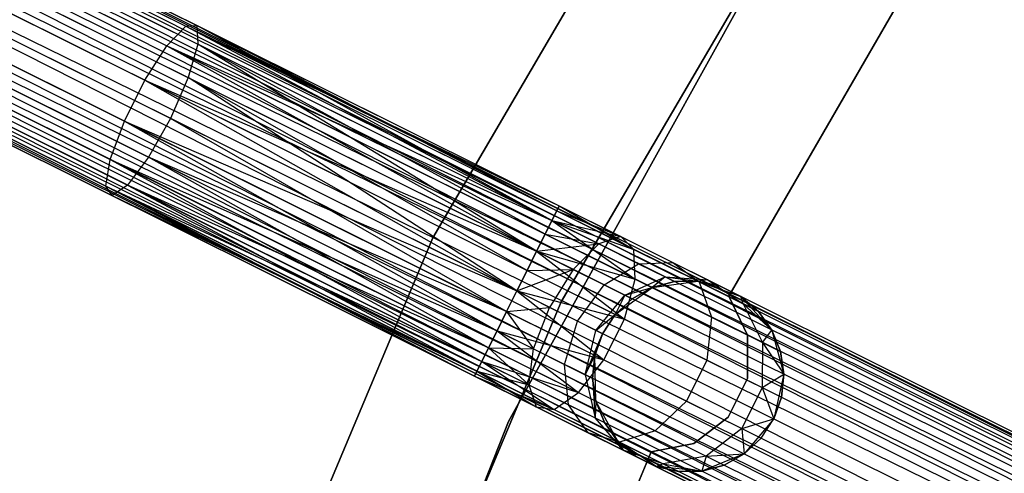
# Model space of a CAD drawing. Extents: x -102 to 101, y -101 to 102.
# Tile 67 of 256: x -61.84 to -51.55, y 25.84 to 30.58. Entities that reach past the tile are written whole.
import ezdxf

# ---------------------------------------------------------------- set-up
doc = ezdxf.new("R2010")
doc.units = 0
doc.header["$LTSCALE"] = 25.4
doc.layers.get('0').update_dxf_attribs({"linetype": 'CONTINUOUS'})

# ---------------------------------------------------------------- blocks, each defined once
blk = doc.blocks.new('NL2500012268_STL')
at = {"color": 0}
for p, q in [((30.863, 36.765, 327.855), (64.351, 20.154, 327.621)), ((64.275, 20.002, 328.068), (30.863, 36.765, 327.855)), ((64.275, 20.002, 328.068), (30.863, 36.765, 327.855)), ((64.325, 20.103, 327.855), (30.863, 36.765, 327.855)), ((64.325, 20.103, 327.855), (30.863, 36.765, 327.855)), ((30.863, 36.765, 327.855), (64.351, 20.154, 327.621)), ((64.351, 20.154, 327.379), (30.889, 36.817, 327.379)), ((64.351, 20.154, 327.621), (30.889, 36.817, 327.379)), ((30.889, 36.817, 327.379), (64.325, 20.103, 327.145)), ((64.351, 20.154, 327.621), (30.889, 36.817, 327.379)), ((64.351, 20.154, 327.379), (30.889, 36.817, 327.379)), ((30.889, 36.817, 327.379), (64.325, 20.103, 327.145)), ((30.813, 36.665, 326.932), (64.204, 19.859, 326.751)), ((64.325, 20.103, 327.145), (30.813, 36.665, 326.932)), ((64.325, 20.103, 327.145), (30.813, 36.665, 326.932)), ((64.275, 20.002, 326.932), (30.813, 36.665, 326.932)), ((64.275, 20.002, 326.932), (30.813, 36.665, 326.932)), ((30.813, 36.665, 326.932), (64.204, 19.859, 326.751)), ((30.742, 36.522, 328.249), (64.275, 20.002, 328.068)), ((64.115, 19.682, 328.385), (30.742, 36.522, 328.249)), ((64.115, 19.682, 328.385), (30.742, 36.522, 328.249)), ((64.204, 19.859, 328.249), (30.742, 36.522, 328.249)), ((64.204, 19.859, 328.249), (30.742, 36.522, 328.249)), ((30.742, 36.522, 328.249), (64.275, 20.002, 328.068)), ((30.653, 36.344, 326.615), (64.015, 19.48, 326.529)), ((64.204, 19.859, 326.751), (30.653, 36.344, 326.615)), ((64.204, 19.859, 326.751), (30.653, 36.344, 326.615)), ((64.115, 19.682, 326.615), (30.653, 36.344, 326.615)), ((64.115, 19.682, 326.615), (30.653, 36.344, 326.615)), ((30.653, 36.344, 326.615), (64.015, 19.48, 326.529)), ((30.553, 36.142, 328.471), (64.115, 19.682, 328.385)), ((64.015, 19.48, 328.471), (30.553, 36.142, 328.471)), ((64.015, 19.48, 328.471), (30.553, 36.142, 328.471)), ((30.553, 36.142, 328.471), (64.115, 19.682, 328.385)), ((64.015, 19.48, 326.529), (30.446, 35.928, 326.5)), ((63.908, 19.266, 328.5), (30.446, 35.928, 328.5)), ((63.908, 19.266, 328.5), (30.446, 35.928, 328.5)), ((63.908, 19.266, 326.5), (30.446, 35.928, 326.5)), ((64.015, 19.48, 326.529), (30.446, 35.928, 326.5)), ((63.908, 19.266, 326.5), (30.446, 35.928, 326.5)), ((63.802, 19.052, 326.529), (30.446, 35.928, 326.5)), ((63.802, 19.052, 326.529), (30.446, 35.928, 326.5)), ((63.701, 18.85, 328.385), (30.34, 35.714, 328.471)), ((63.701, 18.85, 328.385), (30.34, 35.714, 328.471)), ((63.802, 19.052, 328.471), (30.34, 35.714, 328.471)), ((63.802, 19.052, 328.471), (30.34, 35.714, 328.471)), ((30.239, 35.512, 326.615), (63.613, 18.672, 326.751)), ((63.802, 19.052, 326.529), (30.239, 35.512, 326.615)), ((63.802, 19.052, 326.529), (30.239, 35.512, 326.615)), ((63.701, 18.85, 326.615), (30.239, 35.512, 326.615)), ((63.701, 18.85, 326.615), (30.239, 35.512, 326.615)), ((30.239, 35.512, 326.615), (63.613, 18.672, 326.751)), ((50.035, 35.551, 26.5), (45.844, 28.38, 26.5)), ((45.844, 28.38, 17), (50.035, 35.551, 17)), ((50.035, 35.551, 26.5), (45.844, 28.38, 26.5)), ((45.844, 28.38, 17), (50.035, 35.551, 17)), ((30.151, 35.334, 328.249), (63.701, 18.85, 328.385)), ((63.541, 18.529, 328.068), (30.151, 35.334, 328.249)), ((63.541, 18.529, 328.068), (30.151, 35.334, 328.249)), ((63.613, 18.672, 328.249), (30.151, 35.334, 328.249)), ((63.613, 18.672, 328.249), (30.151, 35.334, 328.249)), ((30.151, 35.334, 328.249), (63.701, 18.85, 328.385)), ((30.079, 35.191, 326.932), (63.492, 18.429, 327.145)), ((63.613, 18.672, 326.751), (30.079, 35.191, 326.932)), ((63.613, 18.672, 326.751), (30.079, 35.191, 326.932)), ((63.541, 18.529, 326.932), (30.079, 35.191, 326.932)), ((63.541, 18.529, 326.932), (30.079, 35.191, 326.932)), ((30.079, 35.191, 326.932), (63.492, 18.429, 327.145)), ((30.029, 35.091, 327.855), (63.541, 18.529, 328.068)), ((63.466, 18.377, 327.621), (30.029, 35.091, 327.855)), ((63.466, 18.377, 327.621), (30.029, 35.091, 327.855)), ((63.492, 18.429, 327.855), (30.029, 35.091, 327.855)), ((63.492, 18.429, 327.855), (30.029, 35.091, 327.855)), ((30.029, 35.091, 327.855), (63.541, 18.529, 328.068)), ((30.004, 35.039, 327.379), (63.466, 18.377, 327.621)), ((63.466, 18.377, 327.379), (30.004, 35.039, 327.379)), ((30.004, 35.039, 327.379), (63.466, 18.377, 327.621)), ((63.492, 18.429, 327.145), (30.004, 35.039, 327.379)), ((63.492, 18.429, 327.145), (30.004, 35.039, 327.379)), ((63.466, 18.377, 327.379), (30.004, 35.039, 327.379)), ((47.186, 27.709, 26.5), (51.278, 34.711, 26.5)), ((51.278, 34.711, 17), (47.186, 27.709, 17)), ((51.278, 34.711, 17), (47.186, 27.709, 17)), ((47.186, 27.709, 26.5), (51.278, 34.711, 26.5)), ((50.569, 33.547, 19), (46.635, 26.462, 19)), ((46.635, 26.462, 20), (50.569, 33.547, 20)), ((50.569, 33.547, 19), (46.635, 26.462, 19)), ((46.635, 26.462, 20), (50.569, 33.547, 20)), ((48.937, 27.769, 23), (51.751, 32.642, 23)), ((51.751, 32.642, 21), (48.937, 27.769, 21)), ((51.751, 32.642, 21), (48.937, 27.769, 21)), ((48.937, 27.769, 23), (51.751, 32.642, 23)), ((39.561, 32.434, 28.989), (43.261, 30.592, 27.612)), ((39.561, 32.434, 28.989), (43.261, 30.592, 27.612)), ((39.764, 32.397, 29.421), (43.377, 30.598, 28.076)), ((39.764, 32.397, 29.421), (43.377, 30.598, 28.076)), ((39.293, 32.263, 28.63), (43.065, 30.386, 27.227)), ((39.293, 32.263, 28.63), (43.065, 30.386, 27.227)), ((39.855, 32.162, 29.828), (43.387, 30.404, 28.513)), ((39.855, 32.162, 29.828), (43.387, 30.404, 28.513)), ((39.022, 31.925, 28.428), (42.833, 30.027, 27.009)), ((39.022, 31.925, 28.428), (42.833, 30.027, 27.009)), ((39.813, 31.783, 30.116), (43.287, 30.053, 28.823)), ((39.813, 31.783, 30.116), (43.287, 30.053, 28.823)), ((38.808, 31.497, 28.428), (42.62, 29.599, 27.009)), ((38.808, 31.497, 28.428), (42.62, 29.599, 27.009)), ((43.102, 29.626, 28.935), (39.649, 31.346, 30.221)), ((43.102, 29.626, 28.935), (39.649, 31.346, 30.221)), ((38.702, 31.076, 28.63), (42.473, 29.198, 27.227)), ((38.702, 31.076, 28.63), (42.473, 29.198, 27.227)), ((39.399, 30.951, 30.116), (42.873, 29.221, 28.823)), ((39.399, 30.951, 30.116), (42.873, 29.221, 28.823)), ((38.728, 30.76, 28.989), (42.427, 28.918, 27.612)), ((38.728, 30.76, 28.989), (42.427, 28.918, 27.612)), ((39.121, 30.689, 29.828), (42.653, 28.93, 28.513)), ((39.121, 30.689, 29.828), (42.653, 28.93, 28.513)), ((38.879, 30.62, 29.421), (42.492, 28.821, 28.076)), ((38.879, 30.62, 29.421), (42.492, 28.821, 28.076)), ((43.065, 30.386, 27.227), (43.261, 30.592, 27.612)), ((43.065, 30.386, 27.227), (43.261, 30.592, 27.612)), ((43.261, 30.592, 27.612), (43.377, 30.598, 28.076)), ((43.261, 30.592, 27.612), (43.377, 30.598, 28.076)), ((43.261, 30.592, 27.612), (47.088, 28.561, 26.932)), ((43.261, 30.592, 27.612), (47.088, 28.561, 26.932)), ((43.261, 30.592, 27.612), (47.138, 28.661, 27.145)), ((43.261, 30.592, 27.612), (47.138, 28.661, 27.145)), ((43.261, 30.592, 27.612), (47.164, 28.713, 27.379)), ((43.261, 30.592, 27.612), (47.164, 28.713, 27.379)), ((43.377, 30.598, 28.076), (47.164, 28.713, 27.379)), ((43.377, 30.598, 28.076), (47.164, 28.713, 27.621)), ((43.377, 30.598, 28.076), (47.164, 28.713, 27.379)), ((47.088, 28.561, 28.068), (43.377, 30.598, 28.076)), ((43.377, 30.598, 28.076), (43.387, 30.404, 28.513)), ((47.088, 28.561, 28.068), (43.377, 30.598, 28.076)), ((47.138, 28.661, 27.855), (43.377, 30.598, 28.076)), ((47.138, 28.661, 27.855), (43.377, 30.598, 28.076)), ((43.377, 30.598, 28.076), (47.164, 28.713, 27.621)), ((43.377, 30.598, 28.076), (43.387, 30.404, 28.513)), ((42.833, 30.027, 27.009), (43.065, 30.386, 27.227)), ((42.833, 30.027, 27.009), (43.065, 30.386, 27.227)), ((43.065, 30.386, 27.227), (46.928, 28.24, 26.615)), ((43.065, 30.386, 27.227), (46.928, 28.24, 26.615)), ((43.065, 30.386, 27.227), (47.017, 28.418, 26.751)), ((43.065, 30.386, 27.227), (47.017, 28.418, 26.751)), ((43.065, 30.386, 27.227), (47.088, 28.561, 26.932)), ((43.065, 30.386, 27.227), (47.088, 28.561, 26.932)), ((43.387, 30.404, 28.513), (43.287, 30.053, 28.823)), ((43.387, 30.404, 28.513), (43.287, 30.053, 28.823)), ((46.928, 28.24, 28.385), (43.387, 30.404, 28.513)), ((47.017, 28.418, 28.249), (43.387, 30.404, 28.513)), ((46.928, 28.24, 28.385), (43.387, 30.404, 28.513)), ((47.017, 28.418, 28.249), (43.387, 30.404, 28.513)), ((47.088, 28.561, 28.068), (43.387, 30.404, 28.513)), ((47.088, 28.561, 28.068), (43.387, 30.404, 28.513)), ((43.287, 30.053, 28.823), (43.102, 29.626, 28.935)), ((43.287, 30.053, 28.823), (43.102, 29.626, 28.935)), ((43.287, 30.053, 28.823), (46.928, 28.24, 28.385)), ((46.721, 27.824, 28.5), (43.287, 30.053, 28.823)), ((46.721, 27.824, 28.5), (43.287, 30.053, 28.823)), ((46.828, 28.038, 28.471), (43.287, 30.053, 28.823)), ((46.828, 28.038, 28.471), (43.287, 30.053, 28.823)), ((43.287, 30.053, 28.823), (46.928, 28.24, 28.385)), ((42.62, 29.599, 27.009), (42.833, 30.027, 27.009)), ((42.62, 29.599, 27.009), (42.833, 30.027, 27.009)), ((42.833, 30.027, 27.009), (46.721, 27.824, 26.5)), ((42.833, 30.027, 27.009), (46.721, 27.824, 26.5)), ((42.833, 30.027, 27.009), (46.828, 28.038, 26.529)), ((42.833, 30.027, 27.009), (46.828, 28.038, 26.529)), ((42.833, 30.027, 27.009), (46.928, 28.24, 26.615)), ((42.833, 30.027, 27.009), (46.928, 28.24, 26.615)), ((42.473, 29.198, 27.227), (42.62, 29.599, 27.009)), ((42.473, 29.198, 27.227), (42.62, 29.599, 27.009)), ((42.62, 29.599, 27.009), (46.514, 27.408, 26.615)), ((42.62, 29.599, 27.009), (46.514, 27.408, 26.615)), ((42.62, 29.599, 27.009), (46.614, 27.61, 26.529)), ((42.62, 29.599, 27.009), (46.614, 27.61, 26.529)), ((42.62, 29.599, 27.009), (46.721, 27.824, 26.5)), ((42.62, 29.599, 27.009), (46.721, 27.824, 26.5)), ((43.102, 29.626, 28.935), (42.873, 29.221, 28.823)), ((43.102, 29.626, 28.935), (42.873, 29.221, 28.823)), ((46.614, 27.61, 28.471), (43.102, 29.626, 28.935)), ((46.614, 27.61, 28.471), (43.102, 29.626, 28.935)), ((46.721, 27.824, 28.5), (43.102, 29.626, 28.935)), ((46.721, 27.824, 28.5), (43.102, 29.626, 28.935)), ((42.873, 29.221, 28.823), (42.653, 28.93, 28.513)), ((42.873, 29.221, 28.823), (42.653, 28.93, 28.513)), ((46.426, 27.23, 28.249), (42.873, 29.221, 28.823)), ((46.514, 27.408, 28.385), (42.873, 29.221, 28.823)), ((46.426, 27.23, 28.249), (42.873, 29.221, 28.823)), ((46.514, 27.408, 28.385), (42.873, 29.221, 28.823)), ((46.614, 27.61, 28.471), (42.873, 29.221, 28.823)), ((46.614, 27.61, 28.471), (42.873, 29.221, 28.823)), ((42.427, 28.918, 27.612), (42.473, 29.198, 27.227)), ((42.427, 28.918, 27.612), (42.473, 29.198, 27.227)), ((42.473, 29.198, 27.227), (46.354, 27.087, 26.932)), ((42.473, 29.198, 27.227), (46.354, 27.087, 26.932)), ((42.473, 29.198, 27.227), (46.426, 27.23, 26.751)), ((42.473, 29.198, 27.227), (46.426, 27.23, 26.751)), ((42.473, 29.198, 27.227), (46.514, 27.408, 26.615)), ((42.473, 29.198, 27.227), (46.514, 27.408, 26.615)), ((42.492, 28.821, 28.076), (42.427, 28.918, 27.612)), ((42.427, 28.918, 27.612), (46.279, 26.935, 27.379)), ((42.427, 28.918, 27.612), (46.279, 26.935, 27.379)), ((42.427, 28.918, 27.612), (46.304, 26.987, 27.145)), ((42.427, 28.918, 27.612), (46.304, 26.987, 27.145)), ((42.427, 28.918, 27.612), (46.354, 27.087, 26.932)), ((42.427, 28.918, 27.612), (46.354, 27.087, 26.932)), ((42.492, 28.821, 28.076), (42.427, 28.918, 27.612)), ((42.653, 28.93, 28.513), (42.492, 28.821, 28.076)), ((42.653, 28.93, 28.513), (42.492, 28.821, 28.076)), ((42.653, 28.93, 28.513), (46.354, 27.087, 28.068)), ((46.426, 27.23, 28.249), (42.653, 28.93, 28.513)), ((46.426, 27.23, 28.249), (42.653, 28.93, 28.513)), ((42.653, 28.93, 28.513), (46.354, 27.087, 28.068)), ((42.653, 28.93, 28.513), (46.304, 26.987, 27.855)), ((42.653, 28.93, 28.513), (46.304, 26.987, 27.855)), ((42.492, 28.821, 28.076), (46.304, 26.987, 27.855)), ((42.492, 28.821, 28.076), (46.304, 26.987, 27.855)), ((42.492, 28.821, 28.076), (46.279, 26.935, 27.621)), ((42.492, 28.821, 28.076), (46.279, 26.935, 27.379)), ((42.492, 28.821, 28.076), (46.279, 26.935, 27.621)), ((42.492, 28.821, 28.076), (46.279, 26.935, 27.379)), ((47.164, 28.713, 27.379), (47.138, 28.661, 27.145)), ((47.138, 28.661, 27.855), (47.164, 28.713, 27.621)), ((47.164, 28.713, 27.379), (47.138, 28.661, 27.145)), ((47.138, 28.661, 27.855), (47.164, 28.713, 27.621)), ((47.164, 28.713, 27.621), (47.807, 28.392, 27.236)), ((47.164, 28.713, 27.379), (47.807, 28.392, 27.236)), ((47.164, 28.713, 27.379), (47.807, 28.392, 27.236)), ((47.164, 28.713, 27.621), (47.807, 28.392, 27.236)), ((47.164, 28.713, 27.621), (47.945, 28.259, 27.675)), ((47.164, 28.713, 27.621), (47.945, 28.259, 27.675)), ((47.138, 28.661, 27.145), (47.088, 28.561, 26.932)), ((47.088, 28.561, 28.068), (47.138, 28.661, 27.855)), ((47.138, 28.661, 27.145), (47.088, 28.561, 26.932)), ((47.088, 28.561, 28.068), (47.138, 28.661, 27.855)), ((47.138, 28.661, 27.145), (47.807, 28.392, 27.236)), ((47.138, 28.661, 27.145), (47.807, 28.392, 27.236)), ((47.138, 28.661, 27.855), (47.945, 28.259, 27.675)), ((47.138, 28.661, 27.855), (47.945, 28.259, 27.675)), ((47.088, 28.561, 26.932), (47.017, 28.418, 26.751)), ((47.017, 28.418, 28.249), (47.088, 28.561, 28.068)), ((47.088, 28.561, 26.932), (47.017, 28.418, 26.751)), ((47.017, 28.418, 28.249), (47.088, 28.561, 28.068)), ((47.088, 28.561, 26.932), (47.579, 28.316, 26.823)), ((47.088, 28.561, 26.932), (47.579, 28.316, 26.823)), ((47.088, 28.561, 26.932), (47.807, 28.392, 27.236)), ((47.088, 28.561, 26.932), (47.807, 28.392, 27.236)), ((47.088, 28.561, 28.068), (47.945, 28.259, 27.675)), ((47.088, 28.561, 28.068), (47.945, 28.259, 27.675)), ((47.088, 28.561, 28.068), (47.958, 27.949, 28.039)), ((47.088, 28.561, 28.068), (47.958, 27.949, 28.039)), ((47.017, 28.418, 26.751), (46.928, 28.24, 26.615)), ((46.928, 28.24, 28.385), (47.017, 28.418, 28.249)), ((47.017, 28.418, 26.751), (46.928, 28.24, 26.615)), ((46.928, 28.24, 28.385), (47.017, 28.418, 28.249)), ((47.017, 28.418, 26.751), (47.579, 28.316, 26.823)), ((47.017, 28.418, 26.751), (47.579, 28.316, 26.823)), ((47.017, 28.418, 28.249), (47.958, 27.949, 28.039)), ((47.017, 28.418, 28.249), (47.958, 27.949, 28.039)), ((45.844, 28.38, 26.5), (42.625, 20.723, 26.5)), ((42.625, 20.723, 17), (45.844, 28.38, 17)), ((45.844, 28.38, 26.5), (42.625, 20.723, 26.5)), ((42.625, 20.723, 17), (45.844, 28.38, 17)), ((45.844, 28.38, 26.5), (45.844, 28.38, 17)), ((45.844, 28.38, 26.5), (45.844, 28.38, 17)), ((46.928, 28.24, 26.615), (47.579, 28.316, 26.823)), ((46.928, 28.24, 26.615), (47.579, 28.316, 26.823)), ((47.579, 28.316, 26.823), (47.31, 28.05, 26.53)), ((47.579, 28.316, 26.823), (47.31, 28.05, 26.53)), ((47.807, 28.392, 27.236), (47.579, 28.316, 26.823)), ((47.807, 28.392, 27.236), (47.579, 28.316, 26.823)), ((47.579, 28.316, 26.823), (47.994, 28.109, 26.513)), ((47.579, 28.316, 26.823), (47.994, 28.109, 26.513)), ((47.945, 28.259, 27.675), (47.807, 28.392, 27.236)), ((47.807, 28.392, 27.236), (48.353, 28.12, 26.829)), ((47.807, 28.392, 27.236), (48.353, 28.12, 26.829)), ((47.945, 28.259, 27.675), (47.807, 28.392, 27.236)), ((46.928, 28.24, 26.615), (46.828, 28.038, 26.529)), ((46.828, 28.038, 28.471), (46.928, 28.24, 28.385)), ((46.928, 28.24, 26.615), (46.828, 28.038, 26.529)), ((46.828, 28.038, 28.471), (46.928, 28.24, 28.385)), ((46.928, 28.24, 26.615), (47.31, 28.05, 26.53)), ((46.928, 28.24, 26.615), (47.31, 28.05, 26.53)), ((46.928, 28.24, 28.385), (47.958, 27.949, 28.039)), ((46.928, 28.24, 28.385), (47.958, 27.949, 28.039)), ((46.928, 28.24, 28.385), (47.846, 27.531, 28.245)), ((46.928, 28.24, 28.385), (47.846, 27.531, 28.245)), ((47.958, 27.949, 28.039), (47.945, 28.259, 27.675)), ((47.945, 28.259, 27.675), (48.628, 27.919, 27.165)), ((47.945, 28.259, 27.675), (48.628, 27.919, 27.165)), ((47.958, 27.949, 28.039), (47.945, 28.259, 27.675)), ((47.634, 27.889, 26.288), (47.994, 28.109, 26.513)), ((47.634, 27.889, 26.288), (47.994, 28.109, 26.513)), ((47.994, 28.109, 26.513), (48.353, 28.12, 26.829)), ((47.994, 28.109, 26.513), (48.353, 28.12, 26.829)), ((47.994, 28.109, 26.513), (48.272, 27.971, 26.048)), ((47.994, 28.109, 26.513), (48.272, 27.971, 26.048)), ((48.353, 28.12, 26.829), (48.718, 27.939, 26.219)), ((48.353, 28.12, 26.829), (48.718, 27.939, 26.219)), ((48.353, 28.12, 26.829), (48.628, 27.919, 27.165)), ((48.353, 28.12, 26.829), (48.628, 27.919, 27.165)), ((46.721, 27.824, 26.5), (47.31, 28.05, 26.53)), ((46.721, 27.824, 26.5), (47.31, 28.05, 26.53)), ((46.828, 28.038, 26.529), (46.721, 27.824, 26.5)), ((46.721, 27.824, 28.5), (46.828, 28.038, 28.471)), ((46.828, 28.038, 26.529), (46.721, 27.824, 26.5)), ((46.721, 27.824, 28.5), (46.828, 28.038, 28.471)), ((46.828, 28.038, 26.529), (47.31, 28.05, 26.53)), ((46.828, 28.038, 26.529), (47.31, 28.05, 26.53)), ((46.828, 28.038, 28.471), (47.846, 27.531, 28.245)), ((46.828, 28.038, 28.471), (47.846, 27.531, 28.245)), ((47.31, 28.05, 26.53), (47.064, 27.653, 26.424)), ((47.31, 28.05, 26.53), (47.064, 27.653, 26.424)), ((47.31, 28.05, 26.53), (47.634, 27.889, 26.288)), ((47.31, 28.05, 26.53), (47.634, 27.889, 26.288)), ((47.354, 27.509, 26.207), (47.634, 27.889, 26.288)), ((47.354, 27.509, 26.207), (47.634, 27.889, 26.288)), ((47.634, 27.889, 26.288), (47.85, 27.781, 25.927)), ((47.634, 27.889, 26.288), (47.85, 27.781, 25.927)), ((47.846, 27.531, 28.245), (47.958, 27.949, 28.039)), ((47.846, 27.531, 28.245), (47.958, 27.949, 28.039)), ((47.85, 27.781, 25.927), (48.272, 27.971, 26.048)), ((47.85, 27.781, 25.927), (48.272, 27.971, 26.048)), ((47.958, 27.949, 28.039), (48.756, 27.551, 27.443)), ((47.958, 27.949, 28.039), (48.756, 27.551, 27.443)), ((48.272, 27.971, 26.048), (48.137, 27.86, 25.5)), ((48.272, 27.971, 26.048), (48.137, 27.86, 25.5)), ((48.137, 27.86, 21), (48.611, 27.928, 21)), ((48.137, 27.86, 21), (48.611, 27.928, 21)), ((48.37, 27.922, 25.5), (48.137, 27.86, 25.5)), ((48.137, 27.86, 21), (48.37, 27.922, 25.5)), ((48.37, 27.922, 25.5), (48.137, 27.86, 25.5)), ((48.137, 27.86, 21), (48.37, 27.922, 25.5)), ((48.272, 27.971, 26.048), (48.37, 27.922, 25.5)), ((48.272, 27.971, 26.048), (48.37, 27.922, 25.5)), ((48.272, 27.971, 26.048), (48.611, 27.928, 25.5)), ((48.272, 27.971, 26.048), (48.611, 27.928, 25.5)), ((48.272, 27.971, 26.048), (48.718, 27.939, 26.219)), ((48.272, 27.971, 26.048), (48.718, 27.939, 26.219)), ((48.611, 27.928, 25.5), (48.37, 27.922, 25.5)), ((48.37, 27.922, 25.5), (48.611, 27.928, 21)), ((48.37, 27.922, 25.5), (48.611, 27.928, 21)), ((48.611, 27.928, 25.5), (48.37, 27.922, 25.5)), ((48.718, 27.939, 26.219), (48.611, 27.928, 25.5)), ((48.718, 27.939, 26.219), (48.611, 27.928, 25.5)), ((48.611, 27.928, 21), (49.062, 27.767, 21)), ((48.846, 27.875, 25.5), (48.611, 27.928, 25.5)), ((48.611, 27.928, 21), (48.846, 27.875, 25.5)), ((48.611, 27.928, 21), (49.062, 27.767, 21)), ((48.611, 27.928, 25.5), (48.611, 27.928, 21)), ((48.611, 27.928, 25.5), (48.611, 27.928, 21)), ((48.846, 27.875, 25.5), (48.611, 27.928, 25.5)), ((48.611, 27.928, 21), (48.846, 27.875, 25.5)), ((48.628, 27.919, 27.165), (49.085, 27.691, 26.401)), ((48.628, 27.919, 27.165), (49.085, 27.691, 26.401)), ((48.628, 27.919, 27.165), (48.756, 27.551, 27.443)), ((48.628, 27.919, 27.165), (48.756, 27.551, 27.443)), ((48.718, 27.939, 26.219), (48.846, 27.875, 25.5)), ((48.718, 27.939, 26.219), (49.062, 27.767, 25.5)), ((48.718, 27.939, 26.219), (48.846, 27.875, 25.5)), ((48.718, 27.939, 26.219), (49.062, 27.767, 25.5)), ((48.718, 27.939, 26.219), (49.085, 27.691, 26.401)), ((48.718, 27.939, 26.219), (49.085, 27.691, 26.401)), ((46.721, 27.824, 26.5), (46.614, 27.61, 26.529)), ((46.614, 27.61, 28.471), (46.721, 27.824, 28.5)), ((46.614, 27.61, 28.471), (46.721, 27.824, 28.5)), ((46.721, 27.824, 26.5), (46.614, 27.61, 26.529)), ((47.064, 27.653, 26.424), (46.721, 27.824, 26.5)), ((46.721, 27.824, 28.5), (47.846, 27.531, 28.245)), ((46.721, 27.824, 28.5), (47.846, 27.531, 28.245)), ((46.721, 27.824, 28.5), (47.632, 27.103, 28.245)), ((46.721, 27.824, 28.5), (47.632, 27.103, 28.245)), ((47.064, 27.653, 26.424), (46.721, 27.824, 26.5)), ((47.548, 27.412, 25.883), (47.85, 27.781, 25.927)), ((47.548, 27.412, 25.883), (47.85, 27.781, 25.927)), ((47.749, 27.58, 21), (48.137, 27.86, 21)), ((47.749, 27.58, 21), (48.137, 27.86, 21)), ((47.85, 27.781, 25.927), (47.749, 27.58, 25.5)), ((47.85, 27.781, 25.927), (47.749, 27.58, 25.5)), ((47.85, 27.781, 25.927), (48.137, 27.86, 25.5)), ((47.85, 27.781, 25.927), (48.137, 27.86, 25.5)), ((47.85, 27.781, 25.927), (47.926, 27.743, 25.5)), ((47.85, 27.781, 25.927), (47.926, 27.743, 25.5)), ((48.137, 27.86, 25.5), (47.926, 27.743, 25.5)), ((47.926, 27.743, 25.5), (48.137, 27.86, 21)), ((47.926, 27.743, 25.5), (48.137, 27.86, 21)), ((48.137, 27.86, 25.5), (47.926, 27.743, 25.5)), ((48.137, 27.86, 25.5), (48.137, 27.86, 21)), ((48.137, 27.86, 25.5), (48.137, 27.86, 21)), ((48.846, 27.875, 25.5), (49.062, 27.767, 21)), ((48.846, 27.875, 25.5), (49.062, 27.767, 21)), ((44.043, 20.233, 26.5), (47.186, 27.709, 26.5)), ((47.186, 27.709, 17), (44.043, 20.233, 17)), ((47.186, 27.709, 17), (44.043, 20.233, 17)), ((44.043, 20.233, 26.5), (47.186, 27.709, 26.5)), ((47.186, 27.709, 17), (47.186, 27.709, 26.5)), ((47.186, 27.709, 17), (47.186, 27.709, 26.5)), ((47.926, 27.743, 25.5), (47.749, 27.58, 25.5)), ((47.749, 27.58, 21), (47.926, 27.743, 25.5)), ((47.926, 27.743, 25.5), (47.749, 27.58, 25.5)), ((47.749, 27.58, 21), (47.926, 27.743, 25.5)), ((49.133, 27.362, 23), (48.937, 27.769, 23)), ((48.937, 27.769, 23), (48.937, 27.769, 21)), ((48.937, 27.769, 21), (49.133, 27.362, 21)), ((48.937, 27.769, 23), (48.937, 27.769, 21)), ((48.937, 27.769, 21), (49.133, 27.362, 21)), ((49.133, 27.362, 23), (48.937, 27.769, 23)), ((49.062, 27.767, 21), (49.387, 27.416, 21)), ((49.062, 27.767, 25.5), (49.062, 27.767, 21)), ((49.085, 27.691, 26.401), (49.062, 27.767, 25.5)), ((49.085, 27.691, 26.401), (49.062, 27.767, 25.5)), ((49.246, 27.611, 25.5), (49.062, 27.767, 25.5)), ((49.062, 27.767, 21), (49.246, 27.611, 25.5)), ((49.062, 27.767, 21), (49.387, 27.416, 21)), ((49.062, 27.767, 25.5), (49.062, 27.767, 21)), ((49.246, 27.611, 25.5), (49.062, 27.767, 25.5)), ((49.062, 27.767, 21), (49.246, 27.611, 25.5)), ((49.085, 27.691, 26.401), (49.246, 27.611, 25.5)), ((49.085, 27.691, 26.401), (49.246, 27.611, 25.5)), ((49.085, 27.691, 26.401), (49.387, 27.416, 25.5)), ((49.085, 27.691, 26.401), (49.387, 27.416, 25.5)), ((49.085, 27.691, 26.401), (49.29, 27.286, 26.552)), ((49.085, 27.691, 26.401), (49.29, 27.286, 26.552)), ((46.614, 27.61, 26.529), (46.514, 27.408, 26.615)), ((46.514, 27.408, 28.385), (46.614, 27.61, 28.471)), ((46.514, 27.408, 28.385), (46.614, 27.61, 28.471)), ((46.614, 27.61, 26.529), (46.514, 27.408, 26.615)), ((46.614, 27.61, 26.529), (47.064, 27.653, 26.424)), ((46.614, 27.61, 26.529), (47.064, 27.653, 26.424)), ((46.614, 27.61, 28.471), (47.632, 27.103, 28.245)), ((46.614, 27.61, 28.471), (47.632, 27.103, 28.245)), ((46.614, 27.61, 26.529), (46.896, 27.218, 26.53)), ((46.614, 27.61, 26.529), (46.896, 27.218, 26.53)), ((46.896, 27.218, 26.53), (47.064, 27.653, 26.424)), ((46.896, 27.218, 26.53), (47.064, 27.653, 26.424)), ((47.354, 27.509, 26.207), (47.064, 27.653, 26.424)), ((47.354, 27.509, 26.207), (47.064, 27.653, 26.424)), ((47.548, 27.412, 25.883), (47.749, 27.58, 25.5)), ((47.548, 27.412, 25.883), (47.749, 27.58, 25.5)), ((47.616, 27.378, 21), (47.749, 27.58, 21)), ((47.749, 27.58, 25.5), (47.616, 27.378, 25.5)), ((47.749, 27.58, 25.5), (47.616, 27.378, 25.5)), ((47.616, 27.378, 21), (47.749, 27.58, 21)), ((47.749, 27.58, 25.5), (47.749, 27.58, 21)), ((47.749, 27.58, 25.5), (47.749, 27.58, 21)), ((49.387, 27.416, 25.5), (49.246, 27.611, 25.5)), ((49.246, 27.611, 25.5), (49.387, 27.416, 21)), ((49.246, 27.611, 25.5), (49.387, 27.416, 21)), ((49.387, 27.416, 25.5), (49.246, 27.611, 25.5)), ((47.22, 27.057, 26.288), (47.354, 27.509, 26.207)), ((47.22, 27.057, 26.288), (47.354, 27.509, 26.207)), ((47.548, 27.412, 25.883), (47.354, 27.509, 26.207)), ((47.548, 27.412, 25.883), (47.354, 27.509, 26.207)), ((47.632, 27.103, 28.245), (47.846, 27.531, 28.245)), ((47.632, 27.103, 28.245), (47.846, 27.531, 28.245)), ((47.846, 27.531, 28.245), (48.708, 27.102, 27.601)), ((47.846, 27.531, 28.245), (48.708, 27.102, 27.601)), ((48.756, 27.551, 27.443), (48.708, 27.102, 27.601)), ((48.756, 27.551, 27.443), (48.708, 27.102, 27.601)), ((48.756, 27.551, 27.443), (49.29, 27.286, 26.552)), ((48.756, 27.551, 27.443), (49.29, 27.286, 26.552)), ((46.514, 27.408, 26.615), (46.426, 27.23, 26.751)), ((46.426, 27.23, 28.249), (46.514, 27.408, 28.385)), ((46.426, 27.23, 28.249), (46.514, 27.408, 28.385)), ((46.514, 27.408, 26.615), (46.426, 27.23, 26.751)), ((46.514, 27.408, 28.385), (47.632, 27.103, 28.245)), ((46.514, 27.408, 28.385), (47.632, 27.103, 28.245)), ((46.514, 27.408, 28.385), (47.367, 26.762, 28.039)), ((46.514, 27.408, 28.385), (47.367, 26.762, 28.039)), ((46.514, 27.408, 26.615), (46.896, 27.218, 26.53)), ((46.514, 27.408, 26.615), (46.896, 27.218, 26.53)), ((47.436, 26.949, 25.927), (47.548, 27.412, 25.883)), ((47.436, 26.949, 25.927), (47.548, 27.412, 25.883)), ((47.436, 26.949, 25.927), (47.616, 27.378, 25.5)), ((47.436, 26.949, 25.927), (47.616, 27.378, 25.5)), ((47.536, 27.151, 21), (47.616, 27.378, 21)), ((47.616, 27.378, 25.5), (47.536, 27.151, 25.5)), ((47.616, 27.378, 25.5), (47.536, 27.151, 25.5)), ((47.536, 27.151, 21), (47.616, 27.378, 21)), ((47.616, 27.378, 25.5), (47.548, 27.412, 25.883)), ((47.616, 27.378, 25.5), (47.548, 27.412, 25.883)), ((47.616, 27.378, 25.5), (47.616, 27.378, 21)), ((47.616, 27.378, 25.5), (47.616, 27.378, 21)), ((49.29, 27.286, 26.552), (49.387, 27.416, 25.5)), ((49.29, 27.286, 26.552), (49.387, 27.416, 25.5)), ((49.387, 27.416, 21), (49.511, 26.954, 21)), ((49.477, 27.192, 25.5), (49.387, 27.416, 25.5)), ((49.387, 27.416, 21), (49.477, 27.192, 25.5)), ((49.387, 27.416, 21), (49.511, 26.954, 21)), ((49.387, 27.416, 25.5), (49.387, 27.416, 21)), ((49.387, 27.416, 25.5), (49.387, 27.416, 21)), ((49.477, 27.192, 25.5), (49.387, 27.416, 25.5)), ((49.387, 27.416, 21), (49.477, 27.192, 25.5)), ((49.131, 26.91, 23), (49.133, 27.362, 23)), ((49.133, 27.362, 21), (49.131, 26.91, 21)), ((49.133, 27.362, 21), (49.131, 26.91, 21)), ((49.131, 26.91, 23), (49.133, 27.362, 23)), ((49.133, 27.362, 23), (49.133, 27.362, 21)), ((49.133, 27.362, 23), (49.133, 27.362, 21)), ((49.29, 27.286, 26.552), (49.285, 26.815, 26.637)), ((49.29, 27.286, 26.552), (49.285, 26.815, 26.637)), ((49.29, 27.286, 26.552), (49.477, 27.192, 25.5)), ((49.29, 27.286, 26.552), (49.477, 27.192, 25.5)), ((49.29, 27.286, 26.552), (49.511, 26.954, 25.5)), ((49.29, 27.286, 26.552), (49.511, 26.954, 25.5)), ((46.354, 27.087, 28.068), (46.426, 27.23, 28.249)), ((46.426, 27.23, 26.751), (46.354, 27.087, 26.932)), ((46.354, 27.087, 28.068), (46.426, 27.23, 28.249)), ((46.426, 27.23, 26.751), (46.354, 27.087, 26.932)), ((46.426, 27.23, 28.249), (47.367, 26.762, 28.039)), ((46.426, 27.23, 28.249), (47.367, 26.762, 28.039)), ((46.426, 27.23, 26.751), (46.845, 26.843, 26.823)), ((46.426, 27.23, 26.751), (46.845, 26.843, 26.823)), ((46.426, 27.23, 26.751), (46.896, 27.218, 26.53)), ((46.426, 27.23, 26.751), (46.896, 27.218, 26.53)), ((46.845, 26.843, 26.823), (46.896, 27.218, 26.53)), ((46.845, 26.843, 26.823), (46.896, 27.218, 26.53)), ((46.896, 27.218, 26.53), (47.22, 27.057, 26.288)), ((46.896, 27.218, 26.53), (47.22, 27.057, 26.288)), ((49.511, 26.954, 25.5), (49.477, 27.192, 25.5)), ((49.477, 27.192, 25.5), (49.511, 26.954, 21)), ((49.477, 27.192, 25.5), (49.511, 26.954, 21)), ((49.511, 26.954, 25.5), (49.477, 27.192, 25.5)), ((46.304, 26.987, 27.855), (46.354, 27.087, 28.068)), ((46.354, 27.087, 26.932), (46.304, 26.987, 27.145)), ((46.304, 26.987, 27.855), (46.354, 27.087, 28.068)), ((46.354, 27.087, 26.932), (46.304, 26.987, 27.145)), ((46.354, 27.087, 28.068), (47.367, 26.762, 28.039)), ((46.354, 27.087, 28.068), (47.367, 26.762, 28.039)), ((46.354, 27.087, 28.068), (47.111, 26.585, 27.675)), ((46.354, 27.087, 28.068), (47.111, 26.585, 27.675)), ((46.354, 27.087, 26.932), (46.845, 26.843, 26.823)), ((46.354, 27.087, 26.932), (46.845, 26.843, 26.823)), ((47.367, 26.762, 28.039), (47.632, 27.103, 28.245)), ((47.367, 26.762, 28.039), (47.632, 27.103, 28.245)), ((47.536, 27.151, 25.5), (47.436, 26.949, 25.927)), ((47.536, 27.151, 25.5), (47.436, 26.949, 25.927)), ((47.536, 27.151, 25.5), (47.512, 26.911, 25.5)), ((47.512, 26.911, 25.5), (47.536, 27.151, 21)), ((47.512, 26.911, 25.5), (47.536, 27.151, 21)), ((47.536, 27.151, 25.5), (47.512, 26.911, 25.5)), ((47.546, 26.673, 21), (47.536, 27.151, 21)), ((47.546, 26.673, 21), (47.536, 27.151, 21)), ((47.536, 27.151, 25.5), (47.536, 27.151, 21)), ((47.536, 27.151, 25.5), (47.536, 27.151, 21)), ((47.632, 27.103, 28.245), (48.495, 26.673, 27.601)), ((47.632, 27.103, 28.245), (48.495, 26.673, 27.601)), ((48.708, 27.102, 27.601), (48.495, 26.673, 27.601)), ((48.708, 27.102, 27.601), (48.495, 26.673, 27.601)), ((48.708, 27.102, 27.601), (49.285, 26.815, 26.637)), ((48.708, 27.102, 27.601), (49.285, 26.815, 26.637)), ((46.279, 26.935, 27.621), (46.304, 26.987, 27.855)), ((46.304, 26.987, 27.145), (46.279, 26.935, 27.379)), ((46.279, 26.935, 27.621), (46.304, 26.987, 27.855)), ((46.304, 26.987, 27.145), (46.279, 26.935, 27.379)), ((46.304, 26.987, 27.855), (47.111, 26.585, 27.675)), ((46.304, 26.987, 27.855), (47.111, 26.585, 27.675)), ((46.304, 26.987, 27.145), (46.923, 26.615, 27.236)), ((46.304, 26.987, 27.145), (46.923, 26.615, 27.236)), ((46.304, 26.987, 27.145), (46.845, 26.843, 26.823)), ((46.304, 26.987, 27.145), (46.845, 26.843, 26.823)), ((47.261, 26.636, 26.513), (47.22, 27.057, 26.288)), ((47.22, 27.057, 26.288), (47.436, 26.949, 25.927)), ((47.261, 26.636, 26.513), (47.22, 27.057, 26.288)), ((47.22, 27.057, 26.288), (47.436, 26.949, 25.927)), ((46.279, 26.935, 27.379), (46.923, 26.615, 27.236)), ((46.279, 26.935, 27.621), (46.923, 26.615, 27.236)), ((46.279, 26.935, 27.621), (47.111, 26.585, 27.675)), ((46.279, 26.935, 27.621), (47.111, 26.585, 27.675)), ((46.279, 26.935, 27.621), (46.923, 26.615, 27.236)), ((46.279, 26.935, 27.379), (46.923, 26.615, 27.236)), ((47.436, 26.949, 25.927), (47.539, 26.498, 26.048)), ((47.512, 26.911, 25.5), (47.436, 26.949, 25.927)), ((47.512, 26.911, 25.5), (47.436, 26.949, 25.927)), ((47.436, 26.949, 25.927), (47.539, 26.498, 26.048)), ((47.512, 26.911, 25.5), (47.539, 26.498, 26.048)), ((47.512, 26.911, 25.5), (47.539, 26.498, 26.048)), ((47.512, 26.911, 25.5), (47.546, 26.673, 25.5)), ((47.546, 26.673, 21), (47.512, 26.911, 25.5)), ((47.512, 26.911, 25.5), (47.546, 26.673, 25.5)), ((47.546, 26.673, 21), (47.512, 26.911, 25.5)), ((48.929, 26.505, 23), (49.131, 26.91, 23)), ((49.131, 26.91, 21), (48.929, 26.505, 21)), ((49.131, 26.91, 21), (48.929, 26.505, 21)), ((48.929, 26.505, 23), (49.131, 26.91, 23)), ((49.131, 26.91, 23), (49.131, 26.91, 21)), ((49.131, 26.91, 23), (49.131, 26.91, 21)), ((49.285, 26.815, 26.637), (49.511, 26.954, 25.5)), ((49.285, 26.815, 26.637), (49.511, 26.954, 25.5)), ((49.511, 26.954, 21), (49.407, 26.487, 21)), ((49.511, 26.954, 21), (49.407, 26.487, 21)), ((49.487, 26.714, 25.5), (49.511, 26.954, 25.5)), ((49.511, 26.954, 21), (49.487, 26.714, 25.5)), ((49.487, 26.714, 25.5), (49.511, 26.954, 25.5)), ((49.511, 26.954, 21), (49.487, 26.714, 25.5)), ((49.511, 26.954, 25.5), (49.511, 26.954, 21)), ((49.511, 26.954, 25.5), (49.511, 26.954, 21)), ((46.845, 26.843, 26.823), (46.923, 26.615, 27.236)), ((46.845, 26.843, 26.823), (46.923, 26.615, 27.236)), ((46.845, 26.843, 26.823), (47.261, 26.636, 26.513)), ((46.845, 26.843, 26.823), (47.261, 26.636, 26.513)), ((47.111, 26.585, 27.675), (47.367, 26.762, 28.039)), ((47.111, 26.585, 27.675), (47.367, 26.762, 28.039)), ((47.367, 26.762, 28.039), (48.165, 26.364, 27.443)), ((47.367, 26.762, 28.039), (48.165, 26.364, 27.443)), ((49.285, 26.815, 26.637), (49.072, 26.386, 26.637)), ((49.285, 26.815, 26.637), (49.072, 26.386, 26.637)), ((49.285, 26.815, 26.637), (49.487, 26.714, 25.5)), ((49.285, 26.815, 26.637), (49.487, 26.714, 25.5)), ((49.285, 26.815, 26.637), (49.407, 26.487, 25.5)), ((49.285, 26.815, 26.637), (49.407, 26.487, 25.5)), ((47.546, 26.673, 25.5), (47.539, 26.498, 26.048)), ((47.546, 26.673, 25.5), (47.539, 26.498, 26.048)), ((47.777, 26.254, 21), (47.546, 26.673, 21)), ((47.546, 26.673, 25.5), (47.636, 26.449, 25.5)), ((47.636, 26.449, 25.5), (47.546, 26.673, 21)), ((47.777, 26.254, 21), (47.546, 26.673, 21)), ((47.636, 26.449, 25.5), (47.546, 26.673, 21)), ((47.546, 26.673, 25.5), (47.636, 26.449, 25.5)), ((47.546, 26.673, 25.5), (47.546, 26.673, 21)), ((47.546, 26.673, 25.5), (47.546, 26.673, 21)), ((48.495, 26.673, 27.601), (48.165, 26.364, 27.443)), ((48.495, 26.673, 27.601), (48.165, 26.364, 27.443)), ((48.495, 26.673, 27.601), (49.072, 26.386, 26.637)), ((48.495, 26.673, 27.601), (49.072, 26.386, 26.637)), ((49.407, 26.487, 25.5), (49.487, 26.714, 25.5)), ((49.487, 26.714, 25.5), (49.407, 26.487, 21)), ((49.407, 26.487, 25.5), (49.487, 26.714, 25.5)), ((49.487, 26.714, 25.5), (49.407, 26.487, 21)), ((46.923, 26.615, 27.236), (47.111, 26.585, 27.675)), ((46.923, 26.615, 27.236), (47.111, 26.585, 27.675)), ((46.923, 26.615, 27.236), (47.468, 26.343, 26.829)), ((46.923, 26.615, 27.236), (47.468, 26.343, 26.829)), ((47.111, 26.585, 27.675), (47.795, 26.245, 27.165)), ((47.111, 26.585, 27.675), (47.795, 26.245, 27.165)), ((47.468, 26.343, 26.829), (47.261, 26.636, 26.513)), ((47.261, 26.636, 26.513), (47.539, 26.498, 26.048)), ((47.261, 26.636, 26.513), (47.539, 26.498, 26.048)), ((47.468, 26.343, 26.829), (47.261, 26.636, 26.513)), ((46.635, 26.462, 19), (43.66, 18.925, 19)), ((43.66, 18.925, 20), (46.635, 26.462, 20)), ((46.635, 26.462, 19), (43.66, 18.925, 19)), ((43.66, 18.925, 20), (46.635, 26.462, 20)), ((46.635, 26.462, 19), (46.635, 26.462, 20)), ((46.635, 26.462, 19), (46.635, 26.462, 20)), ((47.539, 26.498, 26.048), (47.636, 26.449, 25.5)), ((47.833, 26.161, 26.219), (47.539, 26.498, 26.048)), ((47.833, 26.161, 26.219), (47.539, 26.498, 26.048)), ((47.539, 26.498, 26.048), (47.636, 26.449, 25.5)), ((47.636, 26.449, 25.5), (47.833, 26.161, 26.219)), ((47.636, 26.449, 25.5), (47.833, 26.161, 26.219)), ((47.636, 26.449, 25.5), (47.777, 26.254, 25.5)), ((47.777, 26.254, 21), (47.636, 26.449, 25.5)), ((47.636, 26.449, 25.5), (47.777, 26.254, 25.5)), ((47.777, 26.254, 21), (47.636, 26.449, 25.5)), ((48.57, 26.23, 23), (48.929, 26.505, 23)), ((48.929, 26.505, 21), (48.57, 26.23, 21)), ((48.929, 26.505, 21), (48.57, 26.23, 21)), ((48.57, 26.23, 23), (48.929, 26.505, 23)), ((48.929, 26.505, 23), (48.929, 26.505, 21)), ((48.929, 26.505, 23), (48.929, 26.505, 21)), ((49.072, 26.386, 26.637), (49.407, 26.487, 25.5)), ((49.072, 26.386, 26.637), (49.407, 26.487, 25.5)), ((49.407, 26.487, 21), (49.097, 26.122, 21)), ((49.407, 26.487, 21), (49.097, 26.122, 21)), ((49.274, 26.285, 25.5), (49.407, 26.487, 25.5)), ((49.274, 26.285, 25.5), (49.407, 26.487, 25.5)), ((49.274, 26.285, 25.5), (49.407, 26.487, 21)), ((49.274, 26.285, 25.5), (49.407, 26.487, 21)), ((49.407, 26.487, 25.5), (49.407, 26.487, 21)), ((49.407, 26.487, 25.5), (49.407, 26.487, 21)), ((47.795, 26.245, 27.165), (47.468, 26.343, 26.829)), ((47.468, 26.343, 26.829), (47.833, 26.161, 26.219)), ((47.468, 26.343, 26.829), (47.833, 26.161, 26.219)), ((47.795, 26.245, 27.165), (47.468, 26.343, 26.829)), ((48.165, 26.364, 27.443), (47.795, 26.245, 27.165)), ((48.165, 26.364, 27.443), (47.795, 26.245, 27.165)), ((48.165, 26.364, 27.443), (48.699, 26.099, 26.552)), ((48.165, 26.364, 27.443), (48.699, 26.099, 26.552)), ((49.072, 26.386, 26.637), (48.699, 26.099, 26.552)), ((49.072, 26.386, 26.637), (48.699, 26.099, 26.552)), ((49.072, 26.386, 26.637), (49.274, 26.285, 25.5)), ((49.072, 26.386, 26.637), (49.274, 26.285, 25.5)), ((49.072, 26.386, 26.637), (49.097, 26.122, 25.5)), ((49.072, 26.386, 26.637), (49.097, 26.122, 25.5)), ((48.177, 25.99, 21), (47.777, 26.254, 21)), ((47.777, 26.254, 25.5), (47.833, 26.161, 26.219)), ((47.777, 26.254, 25.5), (47.833, 26.161, 26.219)), ((47.777, 26.254, 25.5), (47.961, 26.098, 25.5)), ((47.961, 26.098, 25.5), (47.777, 26.254, 21)), ((48.177, 25.99, 21), (47.777, 26.254, 21)), ((47.961, 26.098, 25.5), (47.777, 26.254, 21)), ((47.777, 26.254, 25.5), (47.961, 26.098, 25.5)), ((47.777, 26.254, 25.5), (47.777, 26.254, 21)), ((47.777, 26.254, 25.5), (47.777, 26.254, 21)), ((47.795, 26.245, 27.165), (48.252, 26.017, 26.401)), ((47.795, 26.245, 27.165), (48.252, 26.017, 26.401)), ((49.097, 26.122, 25.5), (49.274, 26.285, 25.5)), ((49.274, 26.285, 25.5), (49.097, 26.122, 21)), ((49.274, 26.285, 25.5), (49.097, 26.122, 21)), ((49.097, 26.122, 25.5), (49.274, 26.285, 25.5)), ((45.931, 20.96, 23), (48.126, 26.142, 23)), ((48.126, 26.142, 21), (45.931, 20.96, 21)), ((48.126, 26.142, 21), (45.931, 20.96, 21)), ((45.931, 20.96, 23), (48.126, 26.142, 23)), ((48.252, 26.017, 26.401), (47.833, 26.161, 26.219)), ((47.833, 26.161, 26.219), (48.177, 25.99, 25.5)), ((47.833, 26.161, 26.219), (47.961, 26.098, 25.5)), ((47.833, 26.161, 26.219), (48.177, 25.99, 25.5)), ((47.833, 26.161, 26.219), (47.961, 26.098, 25.5)), ((48.252, 26.017, 26.401), (47.833, 26.161, 26.219)), ((48.126, 26.142, 23), (48.57, 26.23, 23)), ((48.57, 26.23, 21), (48.126, 26.142, 21)), ((48.57, 26.23, 21), (48.126, 26.142, 21)), ((48.126, 26.142, 23), (48.57, 26.23, 23)), ((48.126, 26.142, 23), (48.126, 26.142, 21)), ((48.126, 26.142, 23), (48.126, 26.142, 21)), ((48.57, 26.23, 23), (48.57, 26.23, 21)), ((48.57, 26.23, 23), (48.57, 26.23, 21)), ((48.177, 25.99, 21), (47.961, 26.098, 25.5)), ((48.177, 25.99, 21), (47.961, 26.098, 25.5)), ((48.699, 26.099, 26.552), (48.252, 26.017, 26.401)), ((48.699, 26.099, 26.552), (48.252, 26.017, 26.401)), ((49.097, 26.122, 21), (48.653, 25.943, 21)), ((49.097, 26.122, 21), (48.653, 25.943, 21)), ((48.699, 26.099, 26.552), (48.653, 25.943, 25.5)), ((48.699, 26.099, 26.552), (48.653, 25.943, 25.5)), ((48.699, 26.099, 26.552), (49.097, 26.122, 25.5)), ((48.699, 26.099, 26.552), (49.097, 26.122, 25.5)), ((48.699, 26.099, 26.552), (48.886, 26.005, 25.5)), ((48.699, 26.099, 26.552), (48.886, 26.005, 25.5)), ((48.886, 26.005, 25.5), (49.097, 26.122, 25.5)), ((49.097, 26.122, 21), (48.886, 26.005, 25.5)), ((48.886, 26.005, 25.5), (49.097, 26.122, 25.5)), ((49.097, 26.122, 21), (48.886, 26.005, 25.5)), ((49.097, 26.122, 25.5), (49.097, 26.122, 21)), ((49.097, 26.122, 25.5), (49.097, 26.122, 21)), ((48.252, 26.017, 26.401), (48.177, 25.99, 25.5)), ((48.252, 26.017, 26.401), (48.177, 25.99, 25.5)), ((48.653, 25.943, 21), (48.177, 25.99, 21)), ((48.177, 25.99, 25.5), (48.412, 25.937, 25.5)), ((48.177, 25.99, 25.5), (48.177, 25.99, 21)), ((48.412, 25.937, 25.5), (48.177, 25.99, 21)), ((48.653, 25.943, 21), (48.177, 25.99, 21)), ((48.412, 25.937, 25.5), (48.177, 25.99, 21)), ((48.177, 25.99, 25.5), (48.412, 25.937, 25.5)), ((48.177, 25.99, 25.5), (48.177, 25.99, 21)), ((48.252, 26.017, 26.401), (48.653, 25.943, 25.5)), ((48.252, 26.017, 26.401), (48.653, 25.943, 25.5)), ((48.252, 26.017, 26.401), (48.412, 25.937, 25.5)), ((48.252, 26.017, 26.401), (48.412, 25.937, 25.5)), ((48.412, 25.937, 25.5), (48.653, 25.943, 25.5)), ((48.653, 25.943, 21), (48.412, 25.937, 25.5)), ((48.412, 25.937, 25.5), (48.653, 25.943, 25.5)), ((48.653, 25.943, 21), (48.412, 25.937, 25.5)), ((48.653, 25.943, 25.5), (48.886, 26.005, 25.5)), ((48.886, 26.005, 25.5), (48.653, 25.943, 21)), ((48.886, 26.005, 25.5), (48.653, 25.943, 21)), ((48.653, 25.943, 25.5), (48.886, 26.005, 25.5)), ((48.653, 25.943, 25.5), (48.653, 25.943, 21)), ((48.653, 25.943, 25.5), (48.653, 25.943, 21))]:
    blk.add_line(p, q, dxfattribs=at)

msp = doc.modelspace()

# ---------------------------------------------------------------- block references
at = {"color": 0}
msp.add_blockref('NL2500012268_STL', (-103.369, -0.081, -1716.928), dxfattribs=at)

doc.saveas('drawing.dxf')
